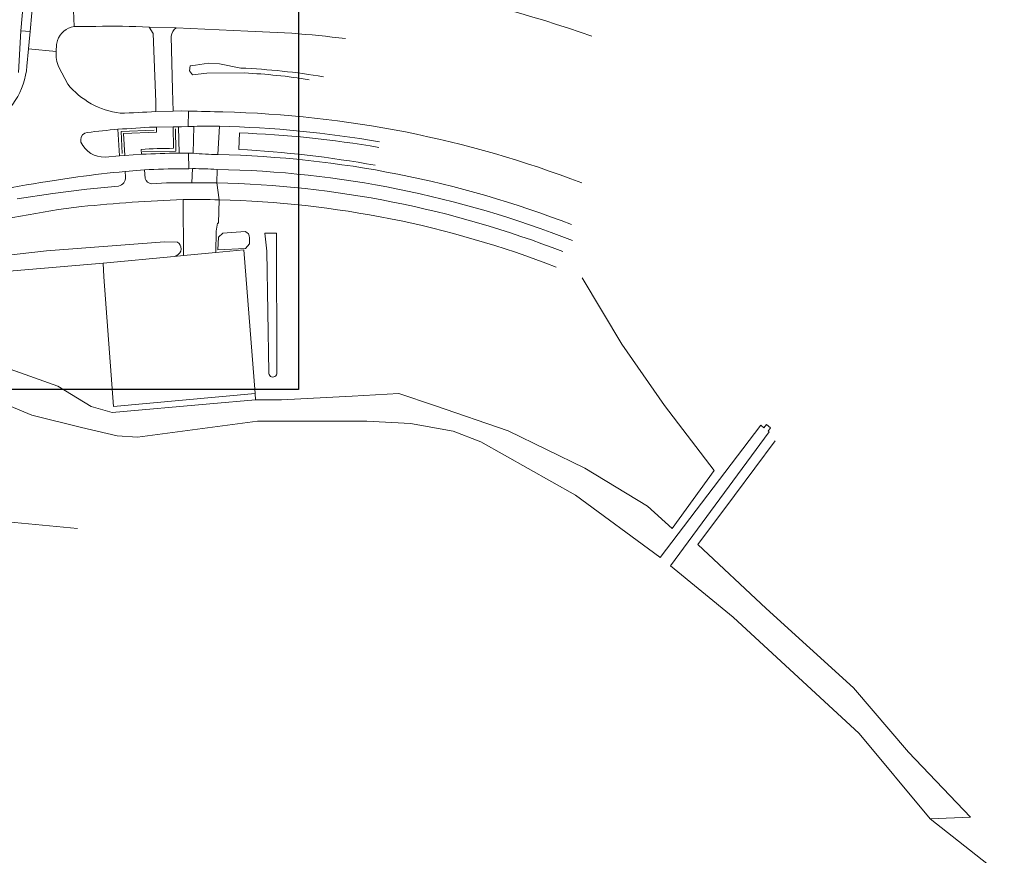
# Model space of a CAD drawing. Header units: metres. Extents: x 247853 to 249526, y 479948 to 481290.
# Tile 15 of 32: x 249169 to 249377, y 480250 to 480426. Entities that reach past the tile are written whole.
import ezdxf

# ---------------------------------------------------------------- set-up
doc = ezdxf.new("R2010")
doc.units = ezdxf.units.M
for name, color, linetype, lineweight in [('B-XX-GR-BOOMTEELT-GV', 110, 'Continuous', 13), ('B-XX-GR-GRAS-GV', 60, 'Continuous', 13), ('B-XX-GR-GROENVOORZIENING-GV', 80, 'Continuous', 18), ('B-XX-IE-TERREINAFSCHEIDING_KUNSTMATIG_HEKWERK-G', 20, 'IE-TERREINAFSCHEIDING-KUNSTMATIG', 18), ('B-XX-OG-TERREIN_ERF-GV', 7, 'Continuous', 18), ('B-XX-OG-WATER-GV', 130, 'Continuous', 18), ('B-XX-OG-WATER_SLOOT-GV', 120, 'Continuous', 18), ('B-XX-VH-VERHARDING_GESLOTEN-GV', 252, 'Continuous', 18), ('B-XX-VH-VERHARDING_HALFVERHARDING-GV', 252, 'Continuous', 18), ('B-XX-VH-VERHARDING_OPEN-GV', 252, 'Continuous', 18), ('N-BH-KL-ET_LS_OV_LICHTMAST-S', 7, 'Continuous', 25)]:
    doc.layers.add(name, color=color, linetype=linetype, lineweight=lineweight)
doc.linetypes.add('IE-TERREINAFSCHEIDING-KUNSTMATIG', pattern='A,4,[82,NLCS.SHX,S=0.75,R=90,X=0,Y=0],4,-2', length=10)

msp = doc.modelspace()

# ---------------------------------------------------------------- linework, layer by layer
at = {"layer": 'B-XX-GR-BOOMTEELT-GV'}
msp.add_lwpolyline([(249169.046, 480414.495), (249169.488, 480423.297), (249170.18, 480431.281)], dxfattribs=at)
at = {"layer": 'B-XX-GR-GRAS-GV'}
msp.add_lwpolyline([(249186.864, 480374.37), (249147.995, 480371.074), (249141.64, 480370.417), (249134.625, 480368.975), (249136.971, 480368.438), (249142.978, 480364.766), (249152.517, 480360.692), (249155.862, 480357.749), (249160.285, 480354.472), (249177.274, 480348.435), (249184.285, 480344.168), (249188.766, 480342.893), (249209.326, 480344.679), (249218.909, 480345.55), (249218.871, 480346.901), (249189.015, 480344.175), (249186.956, 480371.493)], close=True, dxfattribs=at)
at = {"layer": 'B-XX-GR-GROENVOORZIENING-GV'}
for points in [[(249170.794, 480415.867), (249171.096, 480419.504), (249171.235, 480420.958), (249171.468, 480423.112), (249169.488, 480423.297), (249169.046, 480414.495)], [(249185.284, 480424.223), (249180.736, 480424.19)], [(249197.936, 480406.29), (249197.922, 480408.328), (249197.381, 480422.721), (249196.523, 480424.059)], [(249226.577, 480422.756), (249217.333, 480423.199), (249202.196, 480423.889)], [(249177.215, 480421.275), (249177.032, 480420.371), (249176.962, 480418.927)], [(249201.173, 480422.16), (249201.421, 480410.855), (249201.556, 480406.38), (249203.33, 480406.405), (249204.849, 480406.358)], [(249215.823, 480415.442), (249211.333, 480416.309), (249209.027, 480416.449), (249206.257, 480416.055), (249205.138, 480415.889), (249205.02, 480414.842), (249205.687, 480414.025), (249208.7, 480414.384), (249216.627, 480414.403)], [(249216.627, 480414.403), (249208.7, 480414.384), (249205.687, 480414.025), (249205.02, 480414.842), (249205.138, 480415.889), (249206.257, 480416.055), (249209.027, 480416.449), (249211.333, 480416.309), (249215.823, 480415.442)], [(249177.543, 480415.617), (249179.381, 480412.042)], [(249190.296, 480396.948), (249189.932, 480402.54)], [(249211.326, 480403.175), (249210.975, 480397.208)], [(249215.522, 480401.786), (249215.429, 480398.303)], [(249215.429, 480398.303), (249215.522, 480401.786)], [(249182.121, 480400.339), (249182.172, 480399.808)], [(249187.268, 480396.693), (249190.296, 480396.948)], [(249191.572, 480392.504), (249191.463, 480393.643)], [(249195.574, 480394.002), (249195.667, 480392.182)], [(249204.912, 480394.242), (249203.464, 480394.227)], [(249205.508, 480391.25), (249205.667, 480394.248), (249204.912, 480394.242)], [(249210.827, 480394.092), (249210.773, 480391.243)], [(249181.488, 480392.498), (249175.178, 480391.566)], [(249168.747, 480387.871), (249176.214, 480389.009), (249183.388, 480389.928), (249190.087, 480390.586)], [(249202.349, 480375.966), (249201.795, 480375.767), (249203.743, 480375.949), (249203.658, 480387.755)], [(249211.296, 480387.682), (249211.129, 480382.77), (249210.943, 480382.792), (249210.644, 480381.104), (249210.596, 480376.59), (249216.45, 480377.138), (249218.871, 480346.901), (249218.909, 480345.55), (249224.422, 480345.551), (249239.281, 480346.306), (249249.11, 480346.881), (249256.633, 480344.385), (249272.148, 480339.032), (249288.245, 480331.163), (249301.484, 480323.125), (249306.695, 480318.466), (249315.508, 480330.672), (249305.036, 480344.37), (249296.065, 480357.276), (249287.721, 480371.254)], [(249216.733, 480381.022), (249212.078, 480380.662), (249211.132, 480379.803), (249210.975, 480377.175), (249216.794, 480377.4), (249217.662, 480378.399), (249217.653, 480379.646)], [(249210.975, 480377.175), (249211.132, 480379.803), (249212.078, 480380.662), (249216.733, 480381.022)], [(249202.513, 480378.775), (249199.778, 480378.84), (249174.923, 480376.973), (249163.097, 480375.59), (249151.423, 480374.646), (249148.791, 480375.21)], [(249148.791, 480375.21), (249151.423, 480374.646), (249163.097, 480375.59), (249174.923, 480376.973), (249199.778, 480378.84), (249202.513, 480378.775)], [(249217.653, 480379.646), (249217.662, 480378.399), (249216.794, 480377.4), (249210.975, 480377.175)], [(249221.745, 480351.338), (249221.303, 480376.889), (249220.894, 480380.66), (249223.359, 480380.68), (249223.418, 480351.302)], [(249223.359, 480380.68), (249220.894, 480380.66), (249221.303, 480376.889), (249221.745, 480351.338)], [(249223.418, 480351.302), (249223.359, 480380.68)], [(249147.995, 480371.074), (249186.864, 480374.37), (249201.795, 480375.767), (249202.349, 480375.966)], [(249126.523, 480351.063), (249120.604, 480358.606), (249114.237, 480366.478), (249110.371, 480364.986), (249131.26, 480340.294), (249137.567, 480333.173), (249150.417, 480321.391), (249181.42, 480318.45)]]:
    msp.add_lwpolyline(points, dxfattribs=at)
for points in [[(249180.736, 480424.19, 0.2796843), (249177.215, 480421.275)], [(249196.523, 480424.059, 0.018329), (249185.284, 480424.223)], [(249202.196, 480423.889, 0.202836), (249201.173, 480422.16)], [(249237.896, 480421.646, 0.0121873), (249226.577, 480422.756)], [(249176.962, 480418.927, 0.152535), (249177.543, 480415.617)], [(249162.717, 480403.367, 0.2543148), (249170.794, 480415.867)], [(249233.23, 480413.594, 0.0312473), (249215.823, 480415.442)], [(249215.823, 480415.442, -0.0312473), (249233.23, 480413.594)], [(249216.627, 480414.403, -0.0287044), (249230.211, 480412.983)], [(249230.211, 480412.983, 0.0287044), (249216.627, 480414.403)], [(249179.381, 480412.042, 0.1890824), (249190.428, 480405.921)], [(249190.428, 480405.921, 0.006258), (249197.936, 480406.29)], [(249204.849, 480406.358, -0.0031893), (249212.064, 480406.201)], [(249212.064, 480406.201, -0.0858669), (249287.612, 480391.252)], [(249183.51, 480401.853, 0.3868212), (249182.121, 480400.339)], [(249189.932, 480402.54, 0.012294), (249183.51, 480401.853)], [(249245.045, 480399.895, 0.0378447), (249211.326, 480403.175)], [(249244.914, 480398.719, 0.0333078), (249215.522, 480401.786)], [(249215.522, 480401.786, -0.0333078), (249244.914, 480398.719)], [(249182.172, 480399.808, 0.3121602), (249187.268, 480396.693)], [(249215.429, 480398.303, -0.0301082), (249244.093, 480394.988)], [(249244.093, 480394.988, 0.0301082), (249215.429, 480398.303)], [(249210.975, 480397.208, -0.0875328), (249285.494, 480382.451)], [(249191.463, 480393.643, 0.0141446), (249181.488, 480392.498)], [(249203.464, 480394.227, 0.0153379), (249195.574, 480394.002)], [(249285.646, 480379.082, 0.0896853), (249210.827, 480394.092)], [(249175.178, 480391.566, 0.0182868), (249151.329, 480386.842)], [(249190.087, 480390.586, 0.3570527), (249191.572, 480392.504)], [(249195.667, 480392.182, 0.3011572), (249197.045, 480391.053)], [(249197.045, 480391.053, -0.0268219), (249205.508, 480391.25)], [(249210.773, 480391.243, -0.0877548), (249283.611, 480376.787)], [(249203.658, 480387.755, 0.0133987), (249182.312, 480386.271)], [(249282.222, 480373.51, 0.0870223), (249211.296, 480387.682)], [(249182.312, 480386.271, 0.0327218), (249156.705, 480381.397)], [(249217.653, 480379.646, 0.3458443), (249216.733, 480381.022)], [(249216.733, 480381.022, -0.3458443), (249217.653, 480379.646)], [(249202.349, 480375.966, 0.5895402), (249202.513, 480378.775)], [(249202.513, 480378.775, -0.5895402), (249202.349, 480375.966)], [(249223.418, 480351.302, -1.160779), (249221.745, 480351.338)], [(249221.745, 480351.338, 1.160779), (249223.418, 480351.302)]]:
    msp.add_lwpolyline(points, format="xyb", dxfattribs=at)
msp.add_lwpolyline([(249205.772, 480397.482), (249205.96, 480403.153), (249204.761, 480403.109), (249203.345, 480403.051), (249202.719, 480403.044), (249202.829, 480397.506), (249203.48, 480397.507), (249204.841, 480397.519)], close=True, dxfattribs=at)
at = {"layer": 'B-XX-IE-TERREINAFSCHEIDING_KUNSTMATIG_HEKWERK-G'}
for points in [[(249190.847, 480397.443), (249190.658, 480402.088), (249197.554, 480402.363)], [(249202.108, 480402.608), (249202.171, 480397.959), (249195.149, 480397.845)], [(249216.45, 480377.138), (249210.596, 480376.59)], [(249216.45, 480377.138), (249218.871, 480346.901)], [(249201.795, 480375.767), (249186.864, 480374.37)], [(249203.743, 480375.949), (249201.795, 480375.767)], [(249210.596, 480376.59), (249203.743, 480375.949)], [(249186.864, 480374.37), (249186.956, 480371.493), (249189.015, 480344.175), (249218.871, 480346.901)]]:
    msp.add_lwpolyline(points, dxfattribs=at)
at = {"layer": 'B-XX-OG-TERREIN_ERF-GV'}
msp.add_lwpolyline([(249216.45, 480377.138), (249210.596, 480376.59), (249203.743, 480375.949), (249201.795, 480375.767), (249186.864, 480374.37), (249186.956, 480371.493), (249189.015, 480344.175), (249218.871, 480346.901)], close=True, dxfattribs=at)
at = {"layer": 'B-XX-OG-WATER-GV'}
msp.add_lwpolyline([(249207.78, 480436.543, -0.083496), (249289.773, 480422.141)], format="xyb", dxfattribs=at)
msp.add_lwpolyline([(249376.611, 480245.025), (249360.974, 480257.329), (249346.055, 480275.236), (249319.525, 480299.792), (249306.347, 480310.573), (249327.124, 480338.783), (249326.898, 480338.954), (249327.393, 480339.681), (249326.515, 480340.371), (249325.974, 480339.644), (249325.319, 480340.192), (249304.162, 480312.361), (249304.072, 480312.434), (249286.304, 480325.506), (249266.376, 480336.696), (249260.553, 480338.937), (249251.595, 480340.581), (249242.338, 480341.029), (249219.344, 480341.029), (249194.05, 480337.683), (249189.808, 480337.976), (249182.261, 480339.726), (249171.832, 480342.349), (249150.252, 480351.286)], dxfattribs=at)
at = {"layer": 'B-XX-OG-WATER_SLOOT-GV'}
msp.add_lwpolyline([(249289.773, 480422.141, 0.083496), (249207.78, 480436.543)], format="xyb", dxfattribs=at)
for points in [[(249218.909, 480345.55), (249209.326, 480344.679), (249188.766, 480342.893), (249184.285, 480344.168), (249177.274, 480348.435), (249160.285, 480354.472)], [(249150.252, 480351.286), (249171.832, 480342.349), (249182.261, 480339.726), (249189.808, 480337.976), (249194.05, 480337.683), (249219.344, 480341.029), (249242.338, 480341.029), (249251.595, 480340.581), (249260.553, 480338.937), (249266.376, 480336.696), (249286.304, 480325.506), (249304.072, 480312.434), (249304.162, 480312.361), (249325.319, 480340.192), (249325.974, 480339.644), (249326.515, 480340.371), (249327.393, 480339.681), (249326.898, 480338.954), (249327.124, 480338.783), (249306.347, 480310.573), (249319.525, 480299.792), (249346.055, 480275.236), (249360.974, 480257.329), (249369.52, 480257.67), (249356.414, 480271.346), (249344.845, 480284.895), (249326.473, 480301.601), (249312.088, 480315.056), (249319.795, 480325.392), (249328.375, 480336.898)]]:
    msp.add_lwpolyline(points, dxfattribs=at)
at = {"layer": 'B-XX-VH-VERHARDING_GESLOTEN-GV'}
for points in [[(249172.172, 480431.086), (249171.468, 480423.112), (249171.235, 480420.958)], [(249180.736, 480424.19), (249180.553, 480429.25)], [(249226.616, 480427.93), (249202.129, 480429.097), (249180.553, 480429.25), (249180.736, 480424.19), (249185.284, 480424.223)], [(249196.523, 480424.059), (249202.196, 480423.889), (249217.333, 480423.199), (249226.577, 480422.756)], [(249171.235, 480420.958), (249171.096, 480419.504), (249176.962, 480418.927), (249177.032, 480420.371), (249177.215, 480421.275)], [(249176.962, 480418.927), (249171.096, 480419.504), (249170.794, 480415.867)], [(249179.381, 480412.042), (249177.543, 480415.617)], [(249197.534, 480403.005), (249198.05, 480403.007), (249201.556, 480403.024), (249202.719, 480403.044), (249203.345, 480403.051), (249204.761, 480403.109), (249204.849, 480406.358), (249203.33, 480406.405), (249201.556, 480406.38), (249197.936, 480406.29)], [(249204.849, 480406.358), (249204.761, 480403.109), (249205.96, 480403.153)], [(249182.172, 480399.808), (249182.121, 480400.339)], [(249203.464, 480394.227), (249204.912, 480394.242), (249204.841, 480397.519), (249203.48, 480397.507), (249202.829, 480397.506)], [(249205.772, 480397.482), (249204.841, 480397.519), (249204.912, 480394.242), (249205.667, 480394.248)], [(249194.893, 480397.276), (249191.426, 480397.052), (249190.296, 480396.948), (249187.268, 480396.693)], [(249191.463, 480393.643), (249195.574, 480394.002)], [(249195.667, 480392.182), (249195.574, 480394.002), (249191.463, 480393.643), (249191.572, 480392.504)], [(249175.178, 480391.566), (249181.488, 480392.498)], [(249210.773, 480391.243), (249211.296, 480387.682)], [(249211.296, 480387.682), (249210.773, 480391.243)], [(249190.087, 480390.586), (249183.388, 480389.928), (249176.214, 480389.009), (249168.747, 480387.871)]]:
    msp.add_lwpolyline(points, dxfattribs=at)
for points in [[(249177.215, 480421.275, -0.2796843), (249180.736, 480424.19)], [(249185.284, 480424.223, -0.018329), (249196.523, 480424.059)], [(249226.577, 480422.756, -0.0121873), (249237.896, 480421.646)], [(249177.543, 480415.617, -0.152535), (249176.962, 480418.927)], [(249170.794, 480415.867, -0.2543148), (249162.717, 480403.367)], [(249190.428, 480405.921, -0.1890824), (249179.381, 480412.042)], [(249197.936, 480406.29, -0.006258), (249190.428, 480405.921)], [(249212.064, 480406.201, 0.0031893), (249204.849, 480406.358)], [(249287.612, 480391.252, 0.0858669), (249212.064, 480406.201)], [(249182.121, 480400.339, -0.3868212), (249183.51, 480401.853)], [(249183.51, 480401.853, -0.012294), (249189.932, 480402.54)], [(249189.932, 480402.54, -0.0046029), (249197.534, 480403.005)], [(249205.96, 480403.153, -0.0137903), (249211.326, 480403.175)], [(249211.326, 480403.175, -0.0378447), (249245.045, 480399.895)], [(249187.268, 480396.693, -0.3121602), (249182.172, 480399.808)], [(249202.829, 480397.506, 0.0095759), (249194.893, 480397.276)], [(249210.975, 480397.208, -0.0096135), (249205.772, 480397.482)], [(249285.494, 480382.451, 0.0875328), (249210.975, 480397.208)], [(249181.488, 480392.498, -0.0141446), (249191.463, 480393.643)], [(249195.574, 480394.002, -0.0153379), (249203.464, 480394.227)], [(249205.667, 480394.248, -0.0182121), (249210.827, 480394.092)], [(249210.827, 480394.092, -0.0896853), (249285.646, 480379.082)], [(249151.329, 480386.842, -0.0182868), (249175.178, 480391.566)], [(249191.572, 480392.504, -0.3570527), (249190.087, 480390.586)], [(249197.045, 480391.053, -0.3011572), (249195.667, 480392.182)], [(249205.508, 480391.25, 0.0268219), (249197.045, 480391.053)], [(249210.773, 480391.243, 0.0055083), (249205.508, 480391.25)], [(249283.611, 480376.787, 0.0877548), (249210.773, 480391.243)], [(249182.312, 480386.271, -0.0133987), (249203.658, 480387.755)], [(249203.658, 480387.755, -0.0129603), (249211.296, 480387.682)], [(249211.296, 480387.682, -0.0870223), (249282.222, 480373.51)], [(249156.705, 480381.397, -0.0327218), (249182.312, 480386.271)]]:
    msp.add_lwpolyline(points, format="xyb", dxfattribs=at)
at = {"layer": 'B-XX-VH-VERHARDING_HALFVERHARDING-GV'}
for points in [[(249205.96, 480403.153), (249205.772, 480397.482)], [(249210.975, 480397.208), (249211.326, 480403.175)], [(249205.667, 480394.248), (249205.508, 480391.25)], [(249210.773, 480391.243), (249210.827, 480394.092)], [(249203.658, 480387.755), (249203.743, 480375.949)], [(249203.743, 480375.949), (249210.596, 480376.59), (249210.644, 480381.104), (249210.943, 480382.792), (249211.129, 480382.77), (249211.296, 480387.682)]]:
    msp.add_lwpolyline(points, dxfattribs=at)
for points in [[(249211.326, 480403.175, 0.0137903), (249205.96, 480403.153)], [(249205.772, 480397.482, 0.0096135), (249210.975, 480397.208)], [(249210.827, 480394.092, 0.0182121), (249205.667, 480394.248)], [(249205.508, 480391.25, -0.0055083), (249210.773, 480391.243)], [(249211.296, 480387.682, 0.0129603), (249203.658, 480387.755)]]:
    msp.add_lwpolyline(points, format="xyb", dxfattribs=at)
at = {"layer": 'B-XX-VH-VERHARDING_OPEN-GV'}
msp.add_lwpolyline([(249171.468, 480423.112), (249172.172, 480431.086), (249170.18, 480431.281), (249169.488, 480423.297)], close=True, dxfattribs=at)
for points in [[(249196.523, 480424.059), (249197.381, 480422.721), (249197.922, 480408.328), (249197.936, 480406.29), (249201.556, 480406.38), (249201.421, 480410.855), (249201.173, 480422.16)], [(249202.196, 480423.889), (249196.523, 480424.059)], [(249189.932, 480402.54), (249190.296, 480396.948)], [(249190.296, 480396.948), (249191.426, 480397.052), (249191.119, 480401.634), (249198.085, 480401.947), (249198.05, 480403.007), (249197.534, 480403.005)], [(249198.05, 480403.007), (249198.085, 480401.947), (249191.119, 480401.634), (249191.426, 480397.052), (249194.893, 480397.276), (249194.859, 480398.317)], [(249201.641, 480398.532), (249201.556, 480403.024), (249198.05, 480403.007)], [(249202.829, 480397.506), (249202.719, 480403.044), (249201.556, 480403.024), (249201.641, 480398.532)], [(249194.859, 480398.317), (249194.893, 480397.276)], [(249181.42, 480318.45), (249150.417, 480321.391), (249137.567, 480333.173), (249131.26, 480340.294), (249110.371, 480364.986), (249104.104, 480362.512), (249116.838, 480347.703), (249124.038, 480338.992), (249132.797, 480329.014), (249134.049, 480326.513), (249130.923, 480322.284)]]:
    msp.add_lwpolyline(points, dxfattribs=at)
for points in [[(249201.173, 480422.16, -0.202836), (249202.196, 480423.889)], [(249197.534, 480403.005, 0.0046029), (249189.932, 480402.54)], [(249194.859, 480398.317, -0.0148961), (249201.641, 480398.532)], [(249201.641, 480398.532, 0.0148961), (249194.859, 480398.317)], [(249194.893, 480397.276, -0.0095759), (249202.829, 480397.506)]]:
    msp.add_lwpolyline(points, format="xyb", dxfattribs=at)
at = {"layer": 'N-BH-KL-ET_LS_OV_LICHTMAST-S'}
msp.add_lwpolyline([(248559, 481151.759), (249227.984, 481151.759), (249227.984, 480347.71), (248559, 480347.71)], close=True, dxfattribs=at)

doc.saveas('drawing.dxf')
